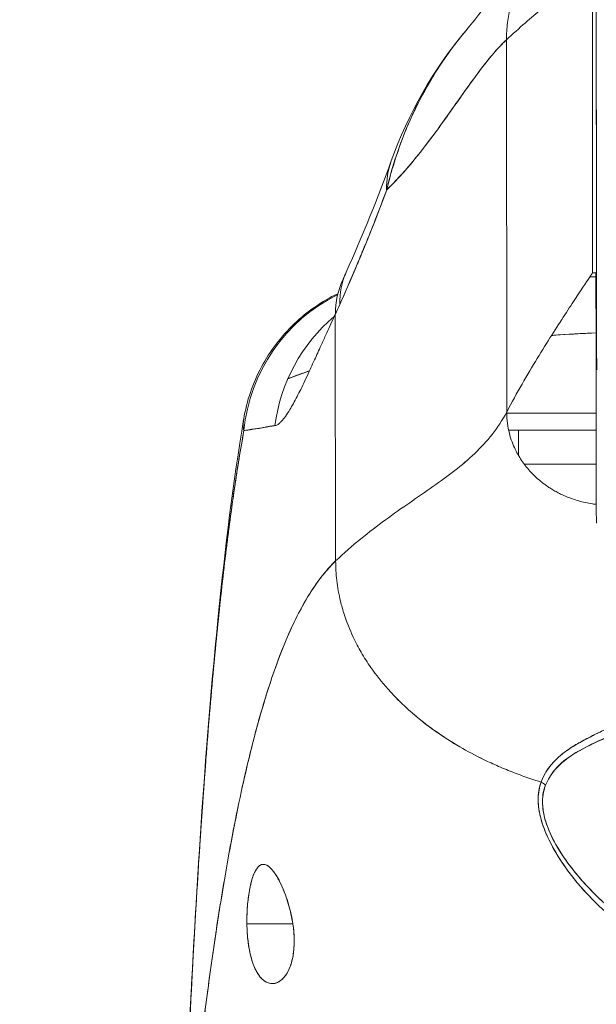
# Model space of a CAD drawing. Header units: inches. Extents: x 8 to 265, y 5 to 155.
# Tile 8 of 152: x 73.538 to 74.205, y 48.416 to 49.555. Entities that reach past the tile are written whole.
import ezdxf

# ---------------------------------------------------------------- set-up
doc = ezdxf.new("R2010")
doc.units = ezdxf.units.IN
doc.header["$LTSCALE"] = 16
doc.header["$MEASUREMENT"] = 0
doc.layers.add('Dimension (ANSI)', color=7, linetype='Continuous', lineweight=5)
doc.layers.add('Visible (ANSI)', color=7, linetype='Continuous', lineweight=5)
doc.styles.add('TAHOMA', font='tahoma.ttf')
doc.dimstyles.new('Default (ANSI)', dxfattribs={"dimscale": 16, "dimtxt": 0.07, "dimasz": 0.098425, "dimexe": 0.125, "dimexo": 0.0625, "dimgap": 0.031496, "dimtad": 0, "dimtih": 1, "dimtoh": 1, "dimrnd": 1e-08, "dimzin": 0, "dimdsep": 46, "dimtxsty": 'TAHOMA', "dimcen": 0.09, "dimdle": 0.393701, "dimclrd": 256, "dimclre": 256, "dimclrt": 256, "dimadec": 0, "dimazin": 0, "dimtfac": 1, "dimtofl": 0, "dimtmove": 0, "dimatfit": 3, "dimfxl": 1, "dimtolj": 1, "dimtzin": 0, "dimlwd": -1, "dimlwe": -1, "dimarcsym": 0})

# ---------------------------------------------------------------- blocks, each defined once
blk = doc.blocks.new('*D35')
at = {"layer": 'Defpoints', "color": 0, "transparency": 16777216}
for p in [(76.7163, 50.5366), (46.9663, 47.345), (76.7163, 47.345)]:
    blk.add_point(p, dxfattribs=at)
at = {"layer": 'Dimension (ANSI)', "transparency": 16777216}
for p, q in [((46.9663, 48.345), (46.9663, 52.5366)), ((76.7163, 48.345), (76.7163, 52.5366)), ((48.5411, 50.5366), (57.5429, 50.5366)), ((75.1415, 50.5366), (66.1396, 50.5366))]:
    blk.add_line(p, q, dxfattribs=at)
for points in [[(48.5411, 50.7991), (48.5411, 50.2742), (46.9663, 50.5366)], [(75.1415, 50.7991), (75.1415, 50.2742), (76.7163, 50.5366)]]:
    blk.add_solid(points, dxfattribs=at)
at = {"layer": 'Dimension (ANSI)', "transparency": 16777216, "insert": (61.8413, 50.5366), "char_height": 1.12, "attachment_point": 5, "style": 'TAHOMA'}
blk.add_mtext('\\A1;\\fTahoma|b0|i0;\\H1.1200;29.75\\P\\fTahoma|b0|i0;\\H1.1200;LID WIDTH\\P\\fTahoma|b0|i0;\\H1.1200;(2 PL.)', dxfattribs=at)
blk = doc.blocks.new('*D36')
at = {"layer": 'Defpoints', "color": 0, "transparency": 16777216}
for p in [(77.2143, 50.5366), (76.7163, 47.345), (77.2143, 47.345)]:
    blk.add_point(p, dxfattribs=at)
at = {"layer": 'Dimension (ANSI)', "transparency": 16777216}
for p, q in [((76.7163, 48.345), (76.7163, 52.5366)), ((77.2143, 48.345), (77.2143, 52.5366)), ((75.1415, 50.5366), (73.5667, 50.5366)), ((78.7891, 50.5366), (80.3639, 50.5366))]:
    blk.add_line(p, q, dxfattribs=at)
for points in [[(75.1415, 50.7991), (75.1415, 50.2742), (76.7163, 50.5366)], [(78.7891, 50.7991), (78.7891, 50.2742), (77.2143, 50.5366)]]:
    blk.add_solid(points, dxfattribs=at)
at = {"layer": 'Dimension (ANSI)', "transparency": 16777216, "insert": (82.3, 50.5366), "char_height": 1.12, "attachment_point": 5, "style": 'TAHOMA'}
blk.add_mtext('\\A1;0.50', dxfattribs=at)

msp = doc.modelspace()

# ---------------------------------------------------------------- linework, layer by layer
at = {"layer": 'Visible (ANSI)'}
for p, q in [((74.2007, 49.262), (74.2007, 49.6163)), ((74.2007, 49.6163), (74.2007, 49.262)), ((74.1013, 49.101), (74.101, 49.5313)), ((74.101, 49.5313), (74.1013, 49.101)), ((74.2044, 49.2572), (74.1974, 49.2572)), ((74.1974, 49.2572), (74.2044, 49.2572)), ((74.2043, 49.262), (74.2007, 49.262)), ((73.9157, 49.2421), (73.9157, 49.2421)), ((73.9035, 48.9288), (73.9031, 49.214)), ((73.9031, 49.214), (73.9035, 48.9288)), ((73.8015, 49.105), (73.8015, 49.105)), ((74.1013, 49.0997), (74.2049, 49.0997)), ((74.2049, 49.0997), (74.1013, 49.0997)), ((74.1036, 49.08), (74.2049, 49.08)), ((74.1148, 49.08), (74.1148, 49.0512)), ((74.1724, 48.5702), (74.1724, 48.5702)), ((74.1792, 48.5702), (74.1793, 48.5702)), ((73.8009, 48.5092), (73.854, 48.5092)), ((73.854, 48.5092), (73.8009, 48.5092))]:
    msp.add_line(p, q, dxfattribs=at)
for centre, major_axis, ratio, start_param, end_param in [((74.2043, 48.6832), (0, 0.9331), 0.001274, 5.235988, 6.283185), ((74.1528, 49.3242), (-0.1851, 0.067), 0.665998, 6.096753, 6.099703), ((74.1528, 49.3242), (-0.1851, 0.067), 0.665998, 6.096753, 6.099703), ((74.1528, 49.3242), (-0.1851, 0.067), 0.665998, 6.283145, 6.538921), ((74.1528, 49.3242), (-0.1851, 0.067), 0.665998, 6.283145, 6.538921), ((74.0957, 49.1829), (-0.18, 0.0797), 0.655545, 6.007682, 6.007763), ((74.0957, 49.1829), (-0.18, 0.0797), 0.655545, 6.007686, 6.007763), ((74.0904, 49.1711), (-0.1784, 0.0833), 0.683273, 6.015268, 6.015321), ((74.0904, 49.1711), (-0.1784, 0.0833), 0.683273, 0, 0.304738), ((74.0957, 49.1829), (-0.18, 0.0797), 0.655545, 0.000024, 0.291487), ((74.0957, 49.1829), (-0.18, 0.0797), 0.655545, 0.000024, 0.291487), ((73.9929, 49.0603), (0, 0.1969), 0.998133, 0.459006, 1.473429), ((73.9929, 49.0603), (0, -0.1969), 0.998133, 3.600599, 4.615022), ((73.9929, 49.0603), (0, 0.1969), 0.998133, 0.40615, 0.406199), ((73.9929, 49.0603), (0, -0.1969), 0.998133, 3.547742, 3.547791), ((73.8717, 49.5284), (0.0708, 0.4228), 0.275071, 3.921356, 3.960464), ((73.8717, 49.5283), (-0.0708, -0.4228), 0.275085, 0.77976, 0.818875), ((74.0272, 49.0603), (0, -0.1969), 0.993, 3.837136, 4.585431), ((74.5913, 49.0997), (0.6398, -0.0001), 0.000044, 2.219389, 2.443302), ((74.5913, 49.0406), (-0.5807, 0.0001), 0.000044, 5.44032, 5.654334), ((74.1332, 48.6599), (0.0186, -0.0075), 0.769422, 1.132107, 1.449448), ((74.1332, 48.6599), (-0.0186, 0.0075), 0.769401, 4.273908, 4.591303)]:
    msp.add_ellipse(centre, major_axis=major_axis, ratio=ratio, start_param=start_param, end_param=end_param, dxfattribs=at)
for points, knots in [([(74.239, 49.7024), (74.2356, 49.7014), (74.2322, 49.7003), (74.2289, 49.6992), (74.2221, 49.6969), (74.2157, 49.6943), (74.2095, 49.6915), (74.2033, 49.6887), (74.1974, 49.6856), (74.1917, 49.6823), (74.1861, 49.679), (74.1807, 49.6755), (74.1756, 49.6718), (74.1705, 49.6682), (74.1657, 49.6643), (74.1611, 49.6602), (74.1565, 49.6562), (74.1521, 49.652), (74.148, 49.6476), (74.1439, 49.6432), (74.1401, 49.6387), (74.1365, 49.634), (74.1329, 49.6293), (74.1295, 49.6244), (74.1264, 49.6194), (74.1233, 49.6144), (74.1204, 49.6092), (74.1179, 49.6039), (74.1153, 49.5985), (74.1129, 49.593), (74.1109, 49.5874), (74.1088, 49.5817), (74.1071, 49.5758), (74.1056, 49.5698), (74.1042, 49.5638), (74.103, 49.5576), (74.1022, 49.5512), (74.1014, 49.5447), (74.101, 49.5381), (74.101, 49.5313)], [0.167416, 0.167416, 0.167416, 0.167416, 0.2, 0.2, 0.2, 0.2666667, 0.2666667, 0.2666667, 0.3333333, 0.3333333, 0.3333333, 0.4, 0.4, 0.4, 0.4666667, 0.4666667, 0.4666667, 0.5333333, 0.5333333, 0.5333333, 0.6, 0.6, 0.6, 0.6666667, 0.6666667, 0.6666667, 0.7333333, 0.7333333, 0.7333333, 0.8, 0.8, 0.8, 0.8666667, 0.8666667, 0.8666667, 0.9333333, 0.9333333, 0.9333333, 1, 1, 1, 1]), ([(74.0554, 49.5434), (74.0627, 49.552), (74.0776, 49.5719), (74.1071, 49.6086), (74.1182, 49.6222), (74.1418, 49.6457), (74.1513, 49.6544), (74.1696, 49.6685), (74.1768, 49.6735), (74.1932, 49.6835), (74.2028, 49.6887), (74.2135, 49.6933)], [0, 0, 0, 0, 0.755963, 0.755963, 1.131849, 1.131849, 1.32822, 1.32822, 1.431368, 1.431368, 1.538209, 1.538209, 1.538209, 1.538209]), ([(74.101, 49.5313), (74.1086, 49.5383), (74.1158, 49.5447), (74.1226, 49.5507), (74.1295, 49.5567), (74.136, 49.5622), (74.142, 49.5674), (74.1481, 49.5725), (74.1538, 49.5772), (74.159, 49.5815), (74.1642, 49.5859), (74.169, 49.5898), (74.1734, 49.5934), (74.1777, 49.597), (74.1815, 49.6002), (74.1849, 49.603), (74.1882, 49.6058), (74.1911, 49.6082), (74.1934, 49.6102), (74.1957, 49.6121), (74.1975, 49.6137), (74.1987, 49.6147), (74.2, 49.6158), (74.2006, 49.6163), (74.2007, 49.6163)], [0, 0, 0, 0, 0.125, 0.125, 0.125, 0.25, 0.25, 0.25, 0.375, 0.375, 0.375, 0.5, 0.5, 0.5, 0.625, 0.625, 0.625, 0.75, 0.75, 0.75, 0.875, 0.875, 0.875, 1, 1, 1, 1]), ([(74.2043, 49.6163), (74.2044, 49.6163), (74.2045, 49.6116), (74.2045, 49.6022), (74.2046, 49.5929), (74.2047, 49.5787), (74.2047, 49.5601), (74.2048, 49.5415), (74.2049, 49.5185), (74.2049, 49.4913), (74.205, 49.4641), (74.205, 49.4329), (74.2051, 49.3979), (74.2052, 49.3628), (74.2052, 49.3241), (74.2052, 49.2826), (74.2053, 49.2411), (74.2053, 49.197), (74.2054, 49.1498)], [0, 0, 0, 0, 0.166667, 0.166667, 0.166667, 0.333333, 0.333333, 0.333333, 0.5, 0.5, 0.5, 0.666667, 0.666667, 0.666667, 0.833333, 0.833333, 0.833333, 1, 1, 1, 1]), ([(74.0554, 49.5434), (74.0514, 49.5387), (74.0474, 49.5338), (74.0435, 49.5288), (74.0422, 49.5271), (74.0409, 49.5254), (74.0396, 49.5237), (74.0308, 49.512), (74.0224, 49.4996), (74.0147, 49.4866), (74.0072, 49.4742), (74.0003, 49.4613), (73.9941, 49.4482), (73.9934, 49.4467), (73.9927, 49.4453), (73.992, 49.4438), (73.9852, 49.4291), (73.9793, 49.4141), (73.9741, 49.3988), (73.9696, 49.3854), (73.9657, 49.3718), (73.9625, 49.3579)], [0.6320039, 0.6320039, 0.6320039, 0.6320039, 0.6666667, 0.6666667, 0.6666667, 0.6782727, 0.6782727, 0.6782727, 0.7574117, 0.7574117, 0.7574117, 0.8333333, 0.8333333, 0.8333333, 0.8417294, 0.8417294, 0.8417294, 0.9263034, 0.9263034, 0.9263034, 1, 1, 1, 1]), ([(73.9625, 49.3579), (73.9651, 49.3685), (73.9681, 49.3793), (73.9715, 49.3902), (73.975, 49.4013), (73.9789, 49.4124), (73.9833, 49.4234), (73.9866, 49.4319), (73.9903, 49.4402), (73.9942, 49.4484), (73.9942, 49.4486), (73.9943, 49.4487), (73.9944, 49.4488), (73.9957, 49.4515), (73.997, 49.4542), (73.9983, 49.4569), (74.0039, 49.4681), (74.01, 49.4791), (74.0165, 49.4897), (74.0231, 49.5005), (74.0302, 49.5109), (74.0375, 49.5209), (74.0396, 49.5236), (74.0417, 49.5264), (74.0438, 49.5291), (74.0476, 49.534), (74.0515, 49.5388), (74.0554, 49.5434)], [0, 0, 0, 0, 0.0590886, 0.0590886, 0.0590886, 0.1198834, 0.1198834, 0.1198834, 0.1666667, 0.1666667, 0.1666667, 0.167443, 0.167443, 0.167443, 0.1827493, 0.1827493, 0.1827493, 0.2477615, 0.2477615, 0.2477615, 0.3145868, 0.3145868, 0.3145868, 0.3333333, 0.3333333, 0.3333333, 0.3672323, 0.3672323, 0.3672323, 0.3672323]), ([(73.9625, 49.3579), (73.9626, 49.358), (73.9628, 49.3582), (73.963, 49.3583), (73.9723, 49.3673), (73.9812, 49.377), (73.9899, 49.3873), (73.9986, 49.3976), (74.007, 49.4083), (74.0151, 49.4192), (74.0232, 49.4301), (74.031, 49.441), (74.0386, 49.4517), (74.0462, 49.4624), (74.0535, 49.4729), (74.0606, 49.4827), (74.0678, 49.4925), (74.0747, 49.5017), (74.0814, 49.5099), (74.0881, 49.5182), (74.0947, 49.5254), (74.101, 49.5313)], [0, 0, 0, 0, 0.002892, 0.002892, 0.002892, 0.169077, 0.169077, 0.169077, 0.335261, 0.335261, 0.335261, 0.501446, 0.501446, 0.501446, 0.667631, 0.667631, 0.667631, 0.833815, 0.833815, 0.833815, 1, 1, 1, 1]), ([(74.101, 49.5313), (74.0962, 49.5268), (74.0913, 49.5217), (74.0864, 49.5159), (74.0814, 49.5101), (74.0763, 49.5037), (74.0711, 49.4968), (74.0659, 49.49), (74.0605, 49.4827), (74.0551, 49.475), (74.0497, 49.4674), (74.0441, 49.4595), (74.0384, 49.4515), (74.0327, 49.4434), (74.0268, 49.4352), (74.0208, 49.427), (74.0148, 49.4188), (74.0087, 49.4106), (74.0024, 49.4026), (73.9961, 49.3946), (73.9896, 49.3867), (73.983, 49.3792), (73.9763, 49.3717), (73.9695, 49.3646), (73.9625, 49.3579)], [0, 0, 0, 0, 0.125, 0.125, 0.125, 0.25, 0.25, 0.25, 0.375, 0.375, 0.375, 0.5, 0.5, 0.5, 0.625, 0.625, 0.625, 0.75, 0.75, 0.75, 0.875, 0.875, 0.875, 1, 1, 1, 1]), ([(73.9083, 49.2253), (73.9145, 49.2392), (73.9206, 49.2533), (73.9267, 49.2678), (73.9291, 49.2733), (73.9314, 49.2788), (73.9337, 49.2845), (73.9339, 49.2848), (73.934, 49.2851), (73.9342, 49.2855), (73.9378, 49.2942), (73.9413, 49.303), (73.9449, 49.3119), (73.9509, 49.3269), (73.9567, 49.3423), (73.9625, 49.3579)], [0, 0, 0, 0, 0.333333, 0.333333, 0.333333, 0.461137, 0.461137, 0.461137, 0.468697, 0.468697, 0.468697, 0.666667, 0.666667, 0.666667, 1, 1, 1, 1]), ([(73.9625, 49.3579), (73.9565, 49.3416), (73.9503, 49.3254), (73.9438, 49.3091), (73.9375, 49.2935), (73.931, 49.2778), (73.9243, 49.262), (73.9191, 49.2499), (73.9138, 49.2376), (73.9083, 49.2253)], [0, 0, 0, 0, 0.368344, 0.368344, 0.368344, 0.724557, 0.724557, 0.724557, 1, 1, 1, 1]), ([(74.2007, 49.262), (74.2006, 49.262), (74.1998, 49.2608), (74.1982, 49.2585), (74.1967, 49.2562), (74.1944, 49.2528), (74.1916, 49.2486), (74.1888, 49.2443), (74.1854, 49.2392), (74.1815, 49.2333), (74.1776, 49.2274), (74.1733, 49.2207), (74.1686, 49.2134), (74.1638, 49.2061), (74.1587, 49.1982), (74.1534, 49.1898), (74.148, 49.1813), (74.1424, 49.1723), (74.1367, 49.1629), (74.1309, 49.1535), (74.125, 49.1436), (74.1191, 49.1332), (74.1132, 49.1229), (74.1072, 49.1122), (74.1013, 49.101)], [0, 0, 0, 0, 0.125, 0.125, 0.125, 0.25, 0.25, 0.25, 0.375, 0.375, 0.375, 0.5, 0.5, 0.5, 0.625, 0.625, 0.625, 0.75, 0.75, 0.75, 0.875, 0.875, 0.875, 1, 1, 1, 1]), ([(74.205, 48.9726), (74.205, 49.0018), (74.2049, 49.0292), (74.2049, 49.0549), (74.2049, 49.0806), (74.2048, 49.1047), (74.2048, 49.1265), (74.2048, 49.1482), (74.2047, 49.1676), (74.2047, 49.1845), (74.2047, 49.2013), (74.2046, 49.2157), (74.2046, 49.2272), (74.2046, 49.2387), (74.2045, 49.2475), (74.2045, 49.2533), (74.2044, 49.2591), (74.2044, 49.262), (74.2043, 49.262)], [0, 0, 0, 0, 0.166667, 0.166667, 0.166667, 0.333333, 0.333333, 0.333333, 0.5, 0.5, 0.5, 0.666667, 0.666667, 0.666667, 0.833333, 0.833333, 0.833333, 1, 1, 1, 1]), ([(73.7971, 49.0927), (73.8006, 49.1137), (73.8076, 49.1343), (73.8275, 49.1715), (73.8405, 49.1886), (73.8704, 49.2171), (73.8877, 49.229), (73.9061, 49.2378)], [0, 0, 0, 0, 0.162088, 0.162088, 0.3213069, 0.3213069, 0.4770367, 0.4770367, 0.4770367, 0.4770367]), ([(73.8333, 49.0853), (73.8348, 49.0854), (73.8364, 49.0862), (73.8381, 49.0877), (73.839, 49.0885), (73.84, 49.0894), (73.841, 49.0905), (73.8423, 49.092), (73.8438, 49.0938), (73.8453, 49.0959), (73.8469, 49.0982), (73.8487, 49.1008), (73.8506, 49.1039), (73.8531, 49.1081), (73.8559, 49.1131), (73.8589, 49.119), (73.8603, 49.1216), (73.8616, 49.1243), (73.8631, 49.1272), (73.8661, 49.1333), (73.8694, 49.1402), (73.873, 49.148), (73.8743, 49.1508), (73.8756, 49.1536), (73.8769, 49.1566), (73.8779, 49.1587), (73.8789, 49.1609), (73.88, 49.1632), (73.8824, 49.1686), (73.885, 49.1743), (73.8877, 49.1804), (73.8895, 49.1843), (73.8913, 49.1883), (73.8932, 49.1925), (73.8963, 49.1994), (73.8996, 49.2066), (73.9031, 49.214)], [0, 0, 0, 0, 0.13127, 0.13127, 0.13127, 0.2, 0.2, 0.2, 0.295706, 0.295706, 0.295706, 0.4, 0.4, 0.4, 0.539952, 0.539952, 0.539952, 0.6, 0.6, 0.6, 0.725303, 0.725303, 0.725303, 0.768562, 0.768562, 0.768562, 0.8, 0.8, 0.8, 0.873831, 0.873831, 0.873831, 0.921366, 0.921366, 0.921366, 1, 1, 1, 1]), ([(74.2047, 49.1926), (74.1883, 49.1917), (74.1716, 49.1908), (74.1548, 49.1896), (74.1543, 49.1896), (74.1538, 49.1896), (74.1533, 49.1895)], [0.2758507, 0.2758507, 0.2758507, 0.2758507, 0.33333333, 0.33333333, 0.33333333, 0.33507899, 0.33507899, 0.33507899, 0.33507899]), ([(74.1533, 49.1896), (74.1566, 49.1898), (74.1599, 49.19), (74.1633, 49.1902), (74.177, 49.1911), (74.1908, 49.1919), (74.2047, 49.1926)], [0.70444295, 0.70444295, 0.70444295, 0.70444295, 0.71614293, 0.71614293, 0.71614293, 0.76373944, 0.76373944, 0.76373944, 0.76373944]), ([(73.8732, 49.1484), (73.8718, 49.148), (73.8704, 49.1475), (73.869, 49.147), (73.8615, 49.1445), (73.8546, 49.1419), (73.8481, 49.1392)], [0.69820138, 0.69820138, 0.69820138, 0.69820138, 0.70599331, 0.70599331, 0.70599331, 0.74748946, 0.74748946, 0.74748946, 0.74748946]), ([(73.8481, 49.1393), (73.8548, 49.1421), (73.8621, 49.1448), (73.8699, 49.1474), (73.871, 49.1477), (73.8721, 49.1481), (73.8732, 49.1484)], [0.25864577, 0.25864577, 0.25864577, 0.25864577, 0.305586, 0.305586, 0.305586, 0.31226278, 0.31226278, 0.31226278, 0.31226278]), ([(74.1013, 49.101), (74.0963, 49.0916), (74.0907, 49.083), (74.0845, 49.0751), (74.0783, 49.0672), (74.0715, 49.0599), (74.0643, 49.053), (74.057, 49.0461), (74.0494, 49.0396), (74.0413, 49.0333), (74.0332, 49.027), (74.0248, 49.0209), (74.016, 49.0148), (74.0073, 49.0087), (73.9983, 49.0025), (73.9891, 48.9961), (73.9799, 48.9898), (73.9705, 48.9832), (73.961, 48.9762), (73.9515, 48.9693), (73.9419, 48.962), (73.9323, 48.9541), (73.9227, 48.9462), (73.913, 48.9378), (73.9035, 48.9288)], [0, 0, 0, 0, 0.125, 0.125, 0.125, 0.25, 0.25, 0.25, 0.375, 0.375, 0.375, 0.5, 0.5, 0.5, 0.625, 0.625, 0.625, 0.75, 0.75, 0.75, 0.875001, 0.875001, 0.875001, 1, 1, 1, 1]), ([(73.9035, 48.9288), (73.913, 48.9378), (73.9226, 48.9462), (73.9323, 48.9541), (73.9419, 48.9619), (73.9515, 48.9693), (73.961, 48.9762), (73.9705, 48.9832), (73.9799, 48.9898), (73.9891, 48.9961), (73.9983, 49.0025), (74.0073, 49.0086), (74.016, 49.0148), (74.0248, 49.0209), (74.0332, 49.027), (74.0413, 49.0333), (74.0493, 49.0396), (74.057, 49.0461), (74.0643, 49.053), (74.0715, 49.0599), (74.0783, 49.0672), (74.0845, 49.0751), (74.0907, 49.083), (74.0963, 49.0916), (74.1013, 49.101)], [0, 0, 0, 0, 0.124961, 0.124961, 0.124961, 0.249967, 0.249967, 0.249967, 0.374972, 0.374972, 0.374972, 0.499978, 0.499978, 0.499978, 0.624983, 0.624983, 0.624983, 0.749989, 0.749989, 0.749989, 0.874994, 0.874994, 0.874994, 1, 1, 1, 1]), ([(74.1013, 49.101), (74.1013, 49.0963), (74.1016, 49.0919), (74.1022, 49.0879), (74.1027, 49.0838), (74.1035, 49.08), (74.1044, 49.0764), (74.1053, 49.0729), (74.1064, 49.0696), (74.1075, 49.0665), (74.1087, 49.0634), (74.1099, 49.0606), (74.1112, 49.0579), (74.1125, 49.0552), (74.1139, 49.0527), (74.1153, 49.0503), (74.1167, 49.0479), (74.1181, 49.0456), (74.1197, 49.0434), (74.1212, 49.0413), (74.1228, 49.0392), (74.1244, 49.0371), (74.1261, 49.0351), (74.1278, 49.0331), (74.1296, 49.0311), (74.1315, 49.0292), (74.1334, 49.0272), (74.1355, 49.0253), (74.1376, 49.0234), (74.1398, 49.0215), (74.1423, 49.0196), (74.1435, 49.0186), (74.1448, 49.0177), (74.1461, 49.0167), (74.1474, 49.0158), (74.1488, 49.0148), (74.1502, 49.0139), (74.1517, 49.0129), (74.1532, 49.012), (74.1548, 49.011), (74.1563, 49.0101), (74.158, 49.0092), (74.1597, 49.0082), (74.1614, 49.0073), (74.1632, 49.0064), (74.1651, 49.0055), (74.167, 49.0046), (74.169, 49.0037), (74.171, 49.0029), (74.1731, 49.0021), (74.1752, 49.0012), (74.1775, 49.0005), (74.1798, 48.9997), (74.1821, 48.9989), (74.1846, 48.9982), (74.187, 48.9976), (74.1896, 48.9969), (74.1923, 48.9963), (74.195, 48.9957), (74.1978, 48.9952), (74.2007, 48.9948), (74.2021, 48.9946), (74.2035, 48.9944), (74.205, 48.9943)], [0, 0, 0, 0, 0.0625, 0.0625, 0.0625, 0.125, 0.125, 0.125, 0.1875, 0.1875, 0.1875, 0.25, 0.25, 0.25, 0.3125, 0.3125, 0.3125, 0.375, 0.375, 0.375, 0.4375, 0.4375, 0.4375, 0.5, 0.5, 0.5, 0.5625, 0.5625, 0.5625, 0.625, 0.625, 0.625, 0.65625, 0.65625, 0.65625, 0.6875, 0.6875, 0.6875, 0.71875, 0.71875, 0.71875, 0.75, 0.75, 0.75, 0.78125, 0.78125, 0.78125, 0.8125, 0.8125, 0.8125, 0.84375, 0.84375, 0.84375, 0.875, 0.875, 0.875, 0.90625, 0.90625, 0.90625, 0.9375, 0.9375, 0.9375, 0.9525456, 0.9525456, 0.9525456, 0.9525456]), ([(73.7271, 48.2262), (73.7363, 48.4554), (73.7486, 48.6741), (73.7757, 48.9448), (73.7851, 49.0205), (73.797, 49.0922)], [0, 0, 0, 0, 1.850892, 1.850892, 2.628358, 2.628358, 2.628358, 2.628358]), ([(73.7974, 49.0795), (73.7969, 49.0819), (73.7966, 49.0842), (73.7966, 49.0865), (73.7966, 49.0886), (73.7968, 49.0907), (73.7971, 49.0927)], [0, 0, 0, 0, 0.02556058, 0.02556058, 0.02556058, 0.0486987, 0.0486987, 0.0486987, 0.0486987]), ([(73.7974, 49.0795), (73.799, 49.0796), (73.8008, 49.08), (73.8028, 49.0803), (73.8039, 49.0805), (73.805, 49.0807), (73.8062, 49.0809), (73.8064, 49.0809), (73.8065, 49.0809), (73.8067, 49.081), (73.8073, 49.081), (73.808, 49.0811), (73.8086, 49.0812), (73.8106, 49.0815), (73.8126, 49.0817), (73.8149, 49.0821), (73.8159, 49.0822), (73.8169, 49.0824), (73.818, 49.0826), (73.8183, 49.0827), (73.8185, 49.0827), (73.8188, 49.0828), (73.8198, 49.0829), (73.8207, 49.0832), (73.8218, 49.0834), (73.8241, 49.0839), (73.8266, 49.0844), (73.8293, 49.0848), (73.8301, 49.0849), (73.831, 49.085), (73.8318, 49.0851), (73.8323, 49.0852), (73.8328, 49.0852), (73.8333, 49.0853)], [0, 0, 0, 0, 0.215172, 0.215172, 0.215172, 0.333333, 0.333333, 0.333333, 0.349511, 0.349511, 0.349511, 0.409038, 0.409038, 0.409038, 0.587512, 0.587512, 0.587512, 0.666667, 0.666667, 0.666667, 0.686219, 0.686219, 0.686219, 0.756792, 0.756792, 0.756792, 0.91937, 0.91937, 0.91937, 0.970836, 0.970836, 0.970836, 1, 1, 1, 1]), ([(73.8333, 49.0853), (73.8287, 49.0844), (73.8244, 49.0837), (73.8204, 49.083), (73.8199, 49.0829), (73.8195, 49.0829), (73.819, 49.0828), (73.8149, 49.0821), (73.8111, 49.0816), (73.8076, 49.0811), (73.8075, 49.081), (73.8073, 49.081), (73.8071, 49.081), (73.8035, 49.0804), (73.8003, 49.0799), (73.7974, 49.0795)], [0, 0, 0, 0, 0.298748, 0.298748, 0.298748, 0.333333, 0.333333, 0.333333, 0.649666, 0.649666, 0.649666, 0.666667, 0.666667, 0.666667, 1, 1, 1, 1]), ([(73.7271, 48.2262), (73.7291, 48.277), (73.7313, 48.3258), (73.7335, 48.3726), (73.7358, 48.4193), (73.7382, 48.4641), (73.7406, 48.5068), (73.7431, 48.5496), (73.7457, 48.5903), (73.7483, 48.6291), (73.751, 48.6679), (73.7538, 48.7047), (73.7566, 48.7396), (73.7595, 48.7745), (73.7625, 48.8074), (73.7655, 48.8386), (73.7686, 48.8697), (73.7718, 48.899), (73.775, 48.9265), (73.7783, 48.954), (73.7817, 48.9798), (73.7852, 49.0038), (73.7886, 49.0279), (73.7922, 49.0503), (73.7959, 49.0711), (73.7964, 49.0739), (73.7969, 49.0767), (73.7974, 49.0795)], [0, 0, 0, 0, 0.122921, 0.122921, 0.122921, 0.245842, 0.245842, 0.245842, 0.368763, 0.368763, 0.368763, 0.491684, 0.491684, 0.491684, 0.614605, 0.614605, 0.614605, 0.737526, 0.737526, 0.737526, 0.860447, 0.860447, 0.860447, 0.983368, 0.983368, 0.983368, 1, 1, 1, 1]), ([(73.7974, 49.0795), (73.7935, 49.0584), (73.7898, 49.0356), (73.7862, 49.0111), (73.7826, 48.9865), (73.7791, 48.9602), (73.7757, 48.932), (73.7723, 48.9038), (73.769, 48.8737), (73.7658, 48.8416), (73.7627, 48.8096), (73.7596, 48.7755), (73.7566, 48.7394), (73.7537, 48.7034), (73.7508, 48.6652), (73.748, 48.625), (73.7453, 48.5848), (73.7427, 48.5424), (73.7401, 48.4979), (73.7376, 48.4534), (73.7352, 48.4068), (73.7328, 48.358), (73.7308, 48.3156), (73.7289, 48.2717), (73.7271, 48.2262)], [0, 0, 0, 0, 0.127116, 0.127116, 0.127116, 0.254233, 0.254233, 0.254233, 0.381349, 0.381349, 0.381349, 0.508466, 0.508466, 0.508466, 0.635582, 0.635582, 0.635582, 0.762699, 0.762699, 0.762699, 0.889815, 0.889815, 0.889815, 1, 1, 1, 1]), ([(74.1089, 49.08), (74.1094, 49.08), (74.1099, 49.08), (74.1104, 49.08), (74.1104, 49.08), (74.1105, 49.08), (74.1105, 49.08)], [0.5664779, 0.5664779, 0.5664779, 0.5664779, 0.6666667, 0.6666667, 0.6666667, 0.6683871, 0.6683871, 0.6683871, 0.6683871]), ([(73.9035, 48.9288), (73.8987, 48.9242), (73.894, 48.9191), (73.8893, 48.9133), (73.8847, 48.9076), (73.8801, 48.9013), (73.8756, 48.8943), (73.8711, 48.8873), (73.8667, 48.8797), (73.8623, 48.8715), (73.8579, 48.8633), (73.8537, 48.8544), (73.8494, 48.8448), (73.8452, 48.8353), (73.8411, 48.825), (73.837, 48.8141), (73.8329, 48.8032), (73.8289, 48.7916), (73.825, 48.7793), (73.8211, 48.767), (73.8172, 48.754), (73.8134, 48.7402), (73.8096, 48.7265), (73.8059, 48.712), (73.8023, 48.6969), (73.7986, 48.6817), (73.7951, 48.6658), (73.7916, 48.6491), (73.7881, 48.6325), (73.7847, 48.6151), (73.7813, 48.5969), (73.778, 48.5788), (73.7747, 48.56), (73.7715, 48.5403), (73.7683, 48.5207), (73.7651, 48.5004), (73.7621, 48.4793), (73.759, 48.4582), (73.756, 48.4364), (73.7531, 48.4139), (73.7502, 48.3914), (73.7473, 48.3681), (73.7446, 48.3441), (73.7418, 48.3202), (73.7391, 48.2955), (73.7365, 48.2701), (73.735, 48.2559), (73.7335, 48.2415), (73.7321, 48.2268)], [0, 0, 0, 0, 0.06426, 0.06426, 0.06426, 0.128523, 0.128523, 0.128523, 0.192785, 0.192785, 0.192785, 0.257047, 0.257047, 0.257047, 0.321309, 0.321309, 0.321309, 0.385571, 0.385571, 0.385571, 0.449834, 0.449834, 0.449834, 0.514096, 0.514096, 0.514096, 0.578358, 0.578358, 0.578358, 0.64262, 0.64262, 0.64262, 0.706882, 0.706882, 0.706882, 0.771145, 0.771145, 0.771145, 0.835407, 0.835407, 0.835407, 0.899669, 0.899669, 0.899669, 0.963931, 0.963931, 0.963931, 1, 1, 1, 1]), ([(73.7321, 48.2268), (73.7371, 48.2776), (73.7423, 48.3259), (73.7478, 48.3714), (73.7533, 48.417), (73.7591, 48.4598), (73.7651, 48.4999), (73.7712, 48.54), (73.7775, 48.5772), (73.7841, 48.6117), (73.7907, 48.6462), (73.7976, 48.6779), (73.8047, 48.7068), (73.8118, 48.7357), (73.8193, 48.7618), (73.8269, 48.7853), (73.8346, 48.8088), (73.8426, 48.8297), (73.8508, 48.848), (73.8591, 48.8663), (73.8676, 48.882), (73.8764, 48.8955), (73.8851, 48.9089), (73.8942, 48.9199), (73.9035, 48.9288)], [0, 0, 0, 0, 0.125007, 0.125007, 0.125007, 0.250015, 0.250015, 0.250015, 0.375022, 0.375022, 0.375022, 0.50003, 0.50003, 0.50003, 0.625037, 0.625037, 0.625037, 0.750045, 0.750045, 0.750045, 0.875052, 0.875052, 0.875052, 1, 1, 1, 1]), ([(73.9035, 48.9288), (73.9035, 48.9214), (73.9039, 48.9139), (73.9048, 48.9063), (73.9057, 48.8983), (73.9072, 48.8902), (73.9091, 48.8822), (73.9097, 48.8798), (73.9103, 48.8775), (73.911, 48.8751), (73.9127, 48.869), (73.9146, 48.863), (73.9169, 48.8571), (73.9202, 48.8483), (73.9241, 48.8398), (73.9285, 48.8313), (73.9299, 48.8287), (73.9314, 48.826), (73.933, 48.8233), (73.9364, 48.8173), (73.9402, 48.8114), (73.9443, 48.8056), (73.9503, 48.797), (73.957, 48.7886), (73.9642, 48.7804), (73.9656, 48.7789), (73.967, 48.7773), (73.9684, 48.7758), (73.9746, 48.7691), (73.9813, 48.7627), (73.9883, 48.7564), (73.9926, 48.7525), (73.9971, 48.7487), (74.0017, 48.745), (74.0063, 48.7413), (74.0111, 48.7377), (74.016, 48.7341), (74.0209, 48.7305), (74.026, 48.7271), (74.0312, 48.7237), (74.0364, 48.7203), (74.0417, 48.7171), (74.0472, 48.7139), (74.0559, 48.7088), (74.065, 48.704), (74.0744, 48.6994), (74.0765, 48.6983), (74.0787, 48.6973), (74.081, 48.6963), (74.0868, 48.6936), (74.0927, 48.691), (74.0987, 48.6885), (74.1046, 48.686), (74.1107, 48.6837), (74.1168, 48.6814), (74.1228, 48.6792), (74.129, 48.6771), (74.1352, 48.6751), (74.1372, 48.6745), (74.1392, 48.6739), (74.1412, 48.6732)], [0, 0, 0, 0, 0.070424, 0.070424, 0.070424, 0.144534, 0.144534, 0.144534, 0.166667, 0.166667, 0.166667, 0.223343, 0.223343, 0.223343, 0.306734, 0.306734, 0.306734, 0.333333, 0.333333, 0.333333, 0.393545, 0.393545, 0.393545, 0.482972, 0.482972, 0.482972, 0.5, 0.5, 0.5, 0.574383, 0.574383, 0.574383, 0.620537, 0.620537, 0.620537, 0.666667, 0.666667, 0.666667, 0.713018, 0.713018, 0.713018, 0.759127, 0.759127, 0.759127, 0.833333, 0.833333, 0.833333, 0.850626, 0.850626, 0.850626, 0.895889, 0.895889, 0.895889, 0.940848, 0.940848, 0.940848, 0.985537, 0.985537, 0.985537, 1, 1, 1, 1]), ([(74.1412, 48.6732), (74.1392, 48.6739), (74.1372, 48.6745), (74.1352, 48.6751), (74.129, 48.6771), (74.1228, 48.6792), (74.1168, 48.6814), (74.1107, 48.6837), (74.1046, 48.686), (74.0987, 48.6885), (74.0927, 48.691), (74.0868, 48.6936), (74.081, 48.6963), (74.0787, 48.6973), (74.0765, 48.6983), (74.0743, 48.6994), (74.065, 48.704), (74.0559, 48.7088), (74.0472, 48.7139), (74.0363, 48.7203), (74.0259, 48.727), (74.016, 48.7341), (74.0062, 48.7412), (73.9969, 48.7486), (73.9883, 48.7564), (73.9813, 48.7627), (73.9747, 48.7691), (73.9684, 48.7758), (73.967, 48.7773), (73.9656, 48.7789), (73.9642, 48.7804), (73.957, 48.7886), (73.9503, 48.797), (73.9443, 48.8056), (73.9402, 48.8114), (73.9364, 48.8173), (73.933, 48.8233), (73.9314, 48.826), (73.9299, 48.8287), (73.9285, 48.8313), (73.9241, 48.8398), (73.9202, 48.8483), (73.9169, 48.8571), (73.9146, 48.863), (73.9127, 48.869), (73.911, 48.875), (73.9103, 48.8774), (73.9097, 48.8798), (73.9091, 48.8822), (73.9072, 48.8902), (73.9057, 48.8983), (73.9048, 48.9063), (73.9039, 48.9139), (73.9035, 48.9214), (73.9035, 48.9288)], [0, 0, 0, 0, 0.014459, 0.014459, 0.014459, 0.059137, 0.059137, 0.059137, 0.104088, 0.104088, 0.104088, 0.149345, 0.149345, 0.149345, 0.166667, 0.166667, 0.166667, 0.24084, 0.24084, 0.24084, 0.33319, 0.33319, 0.33319, 0.425633, 0.425633, 0.425633, 0.5, 0.5, 0.5, 0.517058, 0.517058, 0.517058, 0.606462, 0.606462, 0.606462, 0.666667, 0.666667, 0.666667, 0.693307, 0.693307, 0.693307, 0.776791, 0.776791, 0.776791, 0.833333, 0.833333, 0.833333, 0.855634, 0.855634, 0.855634, 0.929684, 0.929684, 0.929684, 1, 1, 1, 1]), ([(74.2664, 48.7607), (74.2623, 48.7583), (74.2583, 48.7561), (74.2543, 48.754), (74.2499, 48.7515), (74.2455, 48.7492), (74.2413, 48.747), (74.2372, 48.7449), (74.2333, 48.7429), (74.2294, 48.741), (74.229, 48.7408), (74.2286, 48.7406), (74.2281, 48.7404), (74.2235, 48.7381), (74.219, 48.7358), (74.2146, 48.7337), (74.2098, 48.7313), (74.2052, 48.729), (74.2007, 48.7268), (74.1997, 48.7263), (74.1987, 48.7258), (74.1977, 48.7252), (74.1936, 48.7232), (74.1898, 48.7212), (74.1862, 48.7191), (74.1841, 48.718), (74.1821, 48.7168), (74.1801, 48.7156), (74.1773, 48.7139), (74.1746, 48.7122), (74.172, 48.7104), (74.1715, 48.71), (74.171, 48.7097), (74.1706, 48.7094), (74.1639, 48.7046), (74.1582, 48.6996), (74.1535, 48.694), (74.1533, 48.6939), (74.1532, 48.6937), (74.1531, 48.6936), (74.1479, 48.6875), (74.1438, 48.6807), (74.1412, 48.6732)], [0, 0, 0, 0, 0.062727, 0.062727, 0.062727, 0.133158, 0.133158, 0.133158, 0.2, 0.2, 0.2, 0.2074, 0.2074, 0.2074, 0.288525, 0.288525, 0.288525, 0.378924, 0.378924, 0.378924, 0.4, 0.4, 0.4, 0.483407, 0.483407, 0.483407, 0.530937, 0.530937, 0.530937, 0.6, 0.6, 0.6, 0.612912, 0.612912, 0.612912, 0.795849, 0.795849, 0.795849, 0.8, 0.8, 0.8, 1, 1, 1, 1]), ([(74.2664, 48.7607), (74.2536, 48.7533), (74.2414, 48.7469), (74.2299, 48.7412), (74.2267, 48.7397), (74.2236, 48.7381), (74.2205, 48.7366), (74.2126, 48.7327), (74.2051, 48.7291), (74.1981, 48.7255), (74.1928, 48.7228), (74.1878, 48.7201), (74.1831, 48.7174), (74.1787, 48.7148), (74.1747, 48.7123), (74.1709, 48.7096), (74.1653, 48.7056), (74.1603, 48.7014), (74.1561, 48.6969), (74.1543, 48.695), (74.1526, 48.6931), (74.1511, 48.6911), (74.1467, 48.6854), (74.1434, 48.6793), (74.1412, 48.6732)], [0, 0, 0, 0, 0.195442, 0.195442, 0.195442, 0.25, 0.25, 0.25, 0.391676, 0.391676, 0.391676, 0.5, 0.5, 0.5, 0.599609, 0.599609, 0.599609, 0.75, 0.75, 0.75, 0.814803, 0.814803, 0.814803, 1, 1, 1, 1]), ([(74.1463, 48.6697), (74.1488, 48.6758), (74.1522, 48.6814), (74.1564, 48.6865), (74.1618, 48.693), (74.1686, 48.6987), (74.1763, 48.7038), (74.1826, 48.708), (74.1896, 48.7118), (74.197, 48.7156), (74.1992, 48.7167), (74.2014, 48.7177), (74.2036, 48.7188), (74.2139, 48.7238), (74.2249, 48.7285), (74.2362, 48.7336), (74.2485, 48.7391), (74.2613, 48.7451), (74.274, 48.752)], [0, 0, 0, 0, 0.148428, 0.148428, 0.148428, 0.340764, 0.340764, 0.340764, 0.5, 0.5, 0.5, 0.546721, 0.546721, 0.546721, 0.762825, 0.762825, 0.762825, 1, 1, 1, 1]), ([(74.1463, 48.6697), (74.1496, 48.6778), (74.1546, 48.6855), (74.1617, 48.6925), (74.1689, 48.6994), (74.1782, 48.7058), (74.1893, 48.7117), (74.2004, 48.7176), (74.2134, 48.7229), (74.2275, 48.7295), (74.2417, 48.736), (74.257, 48.7437), (74.274, 48.752)], [0, 0, 0, 0, 0.25, 0.25, 0.25, 0.5, 0.5, 0.5, 0.75, 0.75, 0.75, 1, 1, 1, 1]), ([(74.1412, 48.6732), (74.1387, 48.6669), (74.1375, 48.6597), (74.1377, 48.6516), (74.138, 48.6434), (74.1395, 48.6343), (74.1428, 48.6244), (74.1429, 48.624), (74.1431, 48.6236), (74.1432, 48.6231), (74.1465, 48.6136), (74.1513, 48.6034), (74.1575, 48.5928), (74.1583, 48.5913), (74.1592, 48.5899), (74.1601, 48.5885), (74.1654, 48.5798), (74.1717, 48.5708), (74.1789, 48.5618), (74.1798, 48.5606), (74.1808, 48.5595), (74.1817, 48.5583), (74.1834, 48.5562), (74.1852, 48.5541), (74.1871, 48.552), (74.1955, 48.5424), (74.205, 48.5326), (74.2156, 48.523), (74.2159, 48.5228), (74.2162, 48.5225), (74.2165, 48.5222), (74.2257, 48.514), (74.2356, 48.5059), (74.2465, 48.498), (74.2471, 48.4976), (74.2477, 48.4971), (74.2483, 48.4967), (74.2521, 48.494), (74.2559, 48.4914), (74.2599, 48.4887), (74.265, 48.4853), (74.2703, 48.482), (74.2757, 48.4787), (74.2846, 48.4734), (74.2938, 48.4682), (74.3032, 48.4634), (74.3072, 48.4614), (74.3112, 48.4595), (74.3152, 48.4576), (74.3197, 48.4555), (74.3242, 48.4535), (74.3287, 48.4516), (74.3436, 48.4453), (74.3585, 48.44), (74.3725, 48.4356)], [0, 0, 0, 0, 0.125, 0.125, 0.125, 0.25, 0.25, 0.25, 0.255535, 0.255535, 0.255535, 0.375, 0.375, 0.375, 0.39094, 0.39094, 0.39094, 0.487767, 0.487767, 0.487767, 0.5, 0.5, 0.5, 0.522422, 0.522422, 0.522422, 0.625, 0.625, 0.625, 0.628055, 0.628055, 0.628055, 0.715688, 0.715688, 0.715688, 0.720466, 0.720466, 0.720466, 0.75, 0.75, 0.75, 0.787783, 0.787783, 0.787783, 0.849243, 0.849243, 0.849243, 0.875, 0.875, 0.875, 0.903965, 0.903965, 0.903965, 1, 1, 1, 1]), ([(74.1412, 48.6732), (74.1391, 48.6673), (74.1379, 48.6608), (74.1378, 48.6538), (74.1377, 48.6526), (74.1378, 48.6513), (74.1378, 48.6501), (74.138, 48.6429), (74.1394, 48.6353), (74.1419, 48.6272), (74.1423, 48.6259), (74.1427, 48.6246), (74.1432, 48.6233), (74.1457, 48.616), (74.1491, 48.6082), (74.1534, 48.6002), (74.1547, 48.5977), (74.1561, 48.5951), (74.1576, 48.5926), (74.161, 48.5868), (74.1648, 48.5809), (74.169, 48.575), (74.1727, 48.5698), (74.1767, 48.5645), (74.181, 48.5592), (74.1831, 48.5566), (74.1854, 48.5539), (74.1877, 48.5513), (74.1949, 48.5431), (74.2029, 48.5348), (74.2117, 48.5266), (74.2123, 48.526), (74.2129, 48.5255), (74.2135, 48.5249), (74.2221, 48.5171), (74.2314, 48.5093), (74.2416, 48.5017), (74.2461, 48.4983), (74.2509, 48.4949), (74.2558, 48.4915), (74.261, 48.4879), (74.2665, 48.4844), (74.2722, 48.4809), (74.2811, 48.4754), (74.2905, 48.47), (74.3005, 48.4649), (74.3031, 48.4635), (74.3058, 48.4622), (74.3085, 48.4608), (74.3144, 48.458), (74.3204, 48.4552), (74.3266, 48.4525), (74.3344, 48.4491), (74.3424, 48.4459), (74.3507, 48.4429), (74.3578, 48.4403), (74.3651, 48.4378), (74.3725, 48.4356)], [0, 0, 0, 0, 0.106229, 0.106229, 0.106229, 0.125, 0.125, 0.125, 0.232823, 0.232823, 0.232823, 0.25, 0.25, 0.25, 0.345204, 0.345204, 0.345204, 0.375, 0.375, 0.375, 0.441581, 0.441581, 0.441581, 0.5, 0.5, 0.5, 0.528868, 0.528868, 0.528868, 0.618969, 0.618969, 0.618969, 0.625, 0.625, 0.625, 0.711204, 0.711204, 0.711204, 0.75, 0.75, 0.75, 0.791698, 0.791698, 0.791698, 0.857612, 0.857612, 0.857612, 0.875, 0.875, 0.875, 0.912763, 0.912763, 0.912763, 0.959824, 0.959824, 0.959824, 1, 1, 1, 1]), ([(74.3766, 48.4455), (74.3693, 48.4475), (74.3622, 48.4497), (74.3551, 48.4521), (74.3471, 48.4548), (74.3391, 48.4578), (74.3313, 48.4609), (74.3226, 48.4645), (74.3139, 48.4683), (74.3055, 48.4724), (74.3004, 48.4749), (74.2953, 48.4775), (74.2904, 48.4802), (74.286, 48.4825), (74.2817, 48.4849), (74.2774, 48.4874), (74.267, 48.4935), (74.2569, 48.5), (74.2472, 48.507), (74.2368, 48.5143), (74.2269, 48.5222), (74.2174, 48.5305), (74.2165, 48.5313), (74.2156, 48.5321), (74.2147, 48.5329), (74.2072, 48.5396), (74.2001, 48.5466), (74.1933, 48.5539), (74.1865, 48.5612), (74.1802, 48.5687), (74.1744, 48.5765), (74.1685, 48.5843), (74.1631, 48.5923), (74.1585, 48.6005), (74.1584, 48.6007), (74.1583, 48.6008), (74.1582, 48.601), (74.1536, 48.6094), (74.1496, 48.6179), (74.1469, 48.6262), (74.1456, 48.6301), (74.1447, 48.634), (74.144, 48.6377), (74.1431, 48.6424), (74.1427, 48.647), (74.1428, 48.6514), (74.1429, 48.658), (74.1442, 48.6642), (74.1463, 48.6697)], [0, 0, 0, 0, 0.060401, 0.060401, 0.060401, 0.128439, 0.128439, 0.128439, 0.204371, 0.204371, 0.204371, 0.25, 0.25, 0.25, 0.289854, 0.289854, 0.289854, 0.38726, 0.38726, 0.38726, 0.490155, 0.490155, 0.490155, 0.5, 0.5, 0.5, 0.582487, 0.582487, 0.582487, 0.665027, 0.665027, 0.665027, 0.748353, 0.748353, 0.748353, 0.75, 0.75, 0.75, 0.835339, 0.835339, 0.835339, 0.875, 0.875, 0.875, 0.925032, 0.925032, 0.925032, 1, 1, 1, 1]), ([(74.3766, 48.4455), (74.3631, 48.4492), (74.3492, 48.4539), (74.3345, 48.4597), (74.3198, 48.4655), (74.3044, 48.4725), (74.2889, 48.4809), (74.2734, 48.4894), (74.2578, 48.4992), (74.2439, 48.5093), (74.2301, 48.5193), (74.218, 48.5296), (74.2073, 48.5398), (74.1965, 48.5501), (74.1872, 48.5603), (74.1791, 48.5705), (74.171, 48.5806), (74.1642, 48.5906), (74.1587, 48.6002), (74.1533, 48.6097), (74.1491, 48.6189), (74.1465, 48.6275), (74.1439, 48.636), (74.1427, 48.6438), (74.1427, 48.6509), (74.1427, 48.658), (74.1439, 48.6643), (74.1463, 48.6697)], [0, 0, 0, 0, 0.111111, 0.111111, 0.111111, 0.222222, 0.222222, 0.222222, 0.333333, 0.333333, 0.333333, 0.444444, 0.444444, 0.444444, 0.555556, 0.555556, 0.555556, 0.666667, 0.666667, 0.666667, 0.777778, 0.777778, 0.777778, 0.888889, 0.888889, 0.888889, 1, 1, 1, 1]), ([(73.854, 48.5092), (73.853, 48.5163), (73.8514, 48.5231), (73.8495, 48.53), (73.8475, 48.5369), (73.8451, 48.5439), (73.8425, 48.5501), (73.8409, 48.5539), (73.8392, 48.5573), (73.8375, 48.5604), (73.8364, 48.5624), (73.8354, 48.5643), (73.8343, 48.566), (73.8315, 48.5703), (73.8288, 48.5734), (73.8263, 48.5754), (73.8238, 48.5774), (73.8215, 48.5782), (73.8193, 48.578), (73.8176, 48.5779), (73.8159, 48.5771), (73.8144, 48.5756), (73.814, 48.5753), (73.8137, 48.5749), (73.8133, 48.5745), (73.8115, 48.5723), (73.8098, 48.5692), (73.8082, 48.5651), (73.8067, 48.5609), (73.8053, 48.5558), (73.8041, 48.5498), (73.804, 48.549), (73.8038, 48.5481), (73.8037, 48.5473), (73.8027, 48.542), (73.802, 48.5361), (73.8015, 48.5302), (73.801, 48.5233), (73.8007, 48.5164), (73.8009, 48.5092)], [0, 0, 0, 0, 0.1, 0.1, 0.1, 0.2, 0.2, 0.2, 0.2605674, 0.2605674, 0.2605674, 0.3, 0.3, 0.3, 0.4, 0.4, 0.4, 0.5, 0.5, 0.5, 0.5813015, 0.5813015, 0.5813015, 0.6, 0.6, 0.6, 0.7, 0.7, 0.7, 0.8, 0.8, 0.8, 0.8138596, 0.8138596, 0.8138596, 0.9, 0.9, 0.9, 0.9999975, 0.9999975, 0.9999975, 0.9999975]), ([(73.854, 48.5092), (73.8527, 48.5167), (73.8511, 48.5244), (73.8489, 48.5319), (73.8468, 48.5394), (73.8441, 48.5466), (73.8412, 48.5529), (73.8384, 48.5592), (73.8354, 48.5646), (73.8324, 48.5688), (73.8294, 48.5729), (73.8264, 48.5757), (73.8237, 48.5771), (73.8209, 48.5785), (73.8183, 48.5784), (73.8159, 48.5768), (73.8136, 48.5753), (73.8114, 48.5724), (73.8095, 48.5682), (73.8076, 48.5641), (73.806, 48.5588), (73.8047, 48.5526), (73.8034, 48.5465), (73.8023, 48.5395), (73.8017, 48.5321), (73.801, 48.5247), (73.8008, 48.5169), (73.8009, 48.5092)], [0, 0, 0, 0, 0.111111, 0.111111, 0.111111, 0.222222, 0.222222, 0.222222, 0.333333, 0.333333, 0.333333, 0.444444, 0.444444, 0.444444, 0.555556, 0.555556, 0.555556, 0.666667, 0.666667, 0.666667, 0.777778, 0.777778, 0.777778, 0.888889, 0.888889, 0.888889, 1, 1, 1, 1]), ([(73.8009, 48.5092), (73.8009, 48.5083), (73.8009, 48.5075), (73.8009, 48.5066), (73.8011, 48.4999), (73.8016, 48.4935), (73.8024, 48.4872), (73.8034, 48.4801), (73.8048, 48.4733), (73.8067, 48.4671), (73.8086, 48.461), (73.8109, 48.4556), (73.8137, 48.4514), (73.8148, 48.4496), (73.816, 48.4481), (73.8173, 48.4467), (73.8191, 48.4447), (73.8211, 48.4432), (73.823, 48.4421), (73.8264, 48.4403), (73.8298, 48.4399), (73.833, 48.4405), (73.8362, 48.4412), (73.8392, 48.4429), (73.8419, 48.4455), (73.8446, 48.4481), (73.847, 48.4515), (73.849, 48.4556), (73.8511, 48.4598), (73.8527, 48.4647), (73.8538, 48.4703), (73.8549, 48.476), (73.8555, 48.4824), (73.8555, 48.489), (73.8556, 48.4904), (73.8555, 48.4919), (73.8555, 48.4934), (73.8553, 48.4985), (73.8548, 48.5037), (73.854, 48.5092)], [0, 0, 0, 0, 0.011257, 0.011257, 0.011257, 0.1, 0.1, 0.1, 0.2, 0.2, 0.2, 0.3, 0.3, 0.3, 0.340774, 0.340774, 0.340774, 0.4, 0.4, 0.4, 0.5, 0.5, 0.5, 0.6, 0.6, 0.6, 0.7, 0.7, 0.7, 0.8, 0.8, 0.8, 0.9, 0.9, 0.9, 0.92235, 0.92235, 0.92235, 1, 1, 1, 1]), ([(73.8009, 48.5092), (73.8009, 48.5021), (73.8014, 48.495), (73.8023, 48.4883), (73.8032, 48.4815), (73.8044, 48.475), (73.8061, 48.4691), (73.8077, 48.4633), (73.8098, 48.458), (73.8123, 48.4536), (73.8148, 48.4493), (73.8177, 48.4458), (73.8209, 48.4435), (73.824, 48.4412), (73.8275, 48.4401), (73.831, 48.4403), (73.8344, 48.4405), (73.8379, 48.442), (73.841, 48.4446), (73.844, 48.4473), (73.8468, 48.451), (73.849, 48.4555), (73.8512, 48.46), (73.8528, 48.4652), (73.8539, 48.4709), (73.855, 48.4766), (73.8555, 48.4828), (73.8555, 48.4893), (73.8556, 48.4957), (73.855, 48.5025), (73.854, 48.5092)], [0, 0, 0, 0, 0.1, 0.1, 0.1, 0.2, 0.2, 0.2, 0.3, 0.3, 0.3, 0.4, 0.4, 0.4, 0.5, 0.5, 0.5, 0.6, 0.6, 0.6, 0.7, 0.7, 0.7, 0.8, 0.8, 0.8, 0.9, 0.9, 0.9, 1, 1, 1, 1])]:
    msp.add_open_spline(points, degree=3, knots=knots, dxfattribs=at)
for points in [[(73.9678, 49.3912), (73.9874, 49.4455), (74.016, 49.4972), (74.0555, 49.5435)], [(73.9157, 49.2626), (73.9348, 49.3057), (73.9522, 49.3482), (73.9678, 49.3912)], [(73.912, 49.2544), (73.9132, 49.257), (73.9145, 49.2598), (73.9157, 49.2626)], [(73.797, 49.0922), (73.7963, 49.0876), (73.7964, 49.0833), (73.7974, 49.0795)], [(74.1036, 49.08), (74.104, 49.08), (74.1044, 49.08), (74.1048, 49.08)]]:
    msp.add_open_spline(points, degree=3, dxfattribs=at)

# ---------------------------------------------------------------- dimensions: what is measured, and where the dimension line sits
at = {"layer": 'Dimension (ANSI)'}
dim = msp.add_linear_dim(base=(76.7163, 50.5366), p1=(46.9663, 47.345), p2=(76.7163, 47.345), angle=180, text='\\fTahoma|b0|i0;\\H1.1200;<>\\P\\fTahoma|b0|i0;\\H1.1200;LID WIDTH\\P\\fTahoma|b0|i0;\\H1.1200;(2 PL.)', dimstyle='Default (ANSI)', override={"dimgap": 0.031496, "dimtih": 0, "dimtoh": 0, "dimdec": 2, "dimtol": 0, "dimlim": 0, "dimtp": 0, "dimtm": 0, "dimtdec": 2, "dimatfit": 1}, dxfattribs=at)
dim.commit()
dim.dimension.update_dxf_attribs({"geometry": '*D35', "text_midpoint": (61.8413, 50.5366), "dimtype": 160})
dim = msp.add_linear_dim(base=(77.2143, 50.5366), p1=(76.7163, 47.345), p2=(77.2143, 47.345), dimstyle='Default (ANSI)', override={"dimgap": 0.031496, "dimtih": 0, "dimtoh": 0, "dimdec": 2, "dimtol": 0, "dimlim": 0, "dimtp": 0, "dimtm": 0, "dimtdec": 2, "dimatfit": 1}, dxfattribs=at)
dim.commit()
dim.dimension.update_dxf_attribs({"geometry": '*D36', "text_midpoint": (82.3, 50.5366), "dimtype": 160})

doc.saveas('drawing.dxf')
